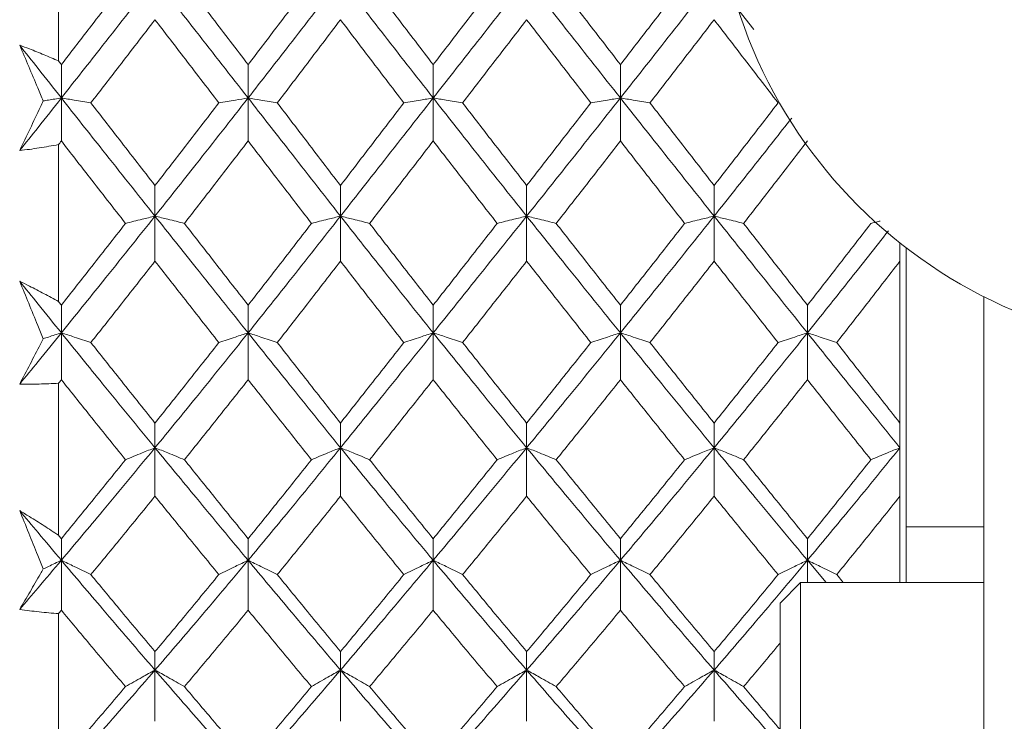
# Model space of a CAD drawing. Header units: inches. Extents: x 1.4 to 30, y 0.7 to 21.5.
# Tile 11 of 93: x 5.294 to 5.675, y 10.779 to 11.05. Entities that reach past the tile are written whole.
import ezdxf

# ---------------------------------------------------------------- set-up
doc = ezdxf.new("R2010")
doc.units = ezdxf.units.IN
doc.header["$MEASUREMENT"] = 0

msp = doc.modelspace()

# ---------------------------------------------------------------- linework, layer by layer
at = {"color": 7, "linetype": 'Continuous', "lineweight": 15}
for p, q in [((5.30934, 11.03436), (5.30934, 11.09593)), ((5.57784, 11.04657), (5.56257, 11.06605)), ((5.31043, 11.02008), (5.31043, 11.03295)), ((5.38257, 11.02008), (5.38257, 11.03295)), ((5.45406, 11.02008), (5.45406, 11.03295)), ((5.52637, 11.02008), (5.52637, 11.03295)), ((5.31043, 11.02008), (5.31043, 11.00348)), ((5.38257, 11.02008), (5.38257, 11.00348)), ((5.45406, 11.02008), (5.45406, 11.00348)), ((5.52637, 11.02008), (5.52637, 11.00348)), ((5.30934, 10.94148), (5.30934, 11.00209)), ((5.3466, 10.97447), (5.3466, 10.98628)), ((5.41824, 10.97447), (5.41824, 10.98628)), ((5.49015, 10.97447), (5.49015, 10.98628)), ((5.56257, 10.97447), (5.56257, 10.98628)), ((5.3466, 10.97447), (5.3466, 10.9571)), ((5.41824, 10.97447), (5.41824, 10.9571)), ((5.49015, 10.97447), (5.49015, 10.9571)), ((5.56257, 10.97447), (5.56257, 10.9571)), ((5.63434, 10.9571), (5.63434, 10.96412)), ((5.63675, 10.833), (5.63675, 10.96224)), ((5.63434, 10.89461), (5.63434, 10.9571)), ((5.66675, 10.73478), (5.66675, 10.94342)), ((5.31043, 10.92941), (5.31043, 10.94011)), ((5.38257, 10.92941), (5.38257, 10.94011)), ((5.45406, 10.92941), (5.45406, 10.94011)), ((5.52637, 10.92941), (5.52637, 10.94011)), ((5.59861, 10.92941), (5.59861, 10.94011)), ((5.31043, 10.92941), (5.31043, 10.91133)), ((5.38257, 10.92941), (5.38257, 10.91133)), ((5.45406, 10.92941), (5.45406, 10.91133)), ((5.52637, 10.92941), (5.52637, 10.91133)), ((5.59861, 10.92941), (5.59861, 10.91133)), ((5.30934, 10.85129), (5.30934, 10.90997)), ((5.3466, 10.88507), (5.3466, 10.89461)), ((5.41824, 10.88507), (5.41824, 10.89461)), ((5.49015, 10.88507), (5.49015, 10.89461)), ((5.56257, 10.88507), (5.56257, 10.89461)), ((5.63434, 10.88507), (5.63434, 10.89461)), ((5.3466, 10.88507), (5.3466, 10.86636)), ((5.41824, 10.88507), (5.41824, 10.86636)), ((5.49015, 10.88507), (5.49015, 10.86636)), ((5.56257, 10.88507), (5.56257, 10.86636)), ((5.63434, 10.86636), (5.63434, 10.88507)), ((5.63434, 10.833), (5.63434, 10.86636)), ((5.63675, 10.85451), (5.66675, 10.85451)), ((5.31043, 10.84163), (5.31043, 10.84997)), ((5.38257, 10.84163), (5.38257, 10.84997)), ((5.45406, 10.84163), (5.45406, 10.84997)), ((5.52637, 10.84163), (5.52637, 10.84997)), ((5.59861, 10.84163), (5.59861, 10.84997)), ((5.31043, 10.84163), (5.31043, 10.82235)), ((5.38257, 10.84163), (5.38257, 10.82235)), ((5.45406, 10.84163), (5.45406, 10.82235)), ((5.52637, 10.84163), (5.52637, 10.82235)), ((5.60584, 10.833), (5.59861, 10.84163)), ((5.59861, 10.84163), (5.59861, 10.833)), ((5.61245, 10.833), (5.60991, 10.83611)), ((5.59588, 10.833), (5.58801, 10.82513)), ((5.66675, 10.833), (5.59588, 10.833)), ((5.59588, 10.6834), (5.59588, 10.833)), ((5.58801, 10.69127), (5.58801, 10.82513)), ((5.30934, 10.76522), (5.30934, 10.82105)), ((5.3466, 10.79925), (5.3466, 10.80637)), ((5.41824, 10.79925), (5.41824, 10.80637)), ((5.49015, 10.79925), (5.49015, 10.80637)), ((5.56257, 10.79925), (5.56257, 10.80637)), ((5.3466, 10.79925), (5.3466, 10.77949)), ((5.41824, 10.79925), (5.41824, 10.77949)), ((5.49015, 10.79925), (5.49015, 10.77949)), ((5.56257, 10.79925), (5.56257, 10.77949))]:
    msp.add_line(p, q, dxfattribs=at)
msp.add_circle((5.75175, 11.1122), 0.18898, dxfattribs=at)
for points, knots in [([(5.3466, 11.06605), (5.33985, 11.05745), (5.32781, 11.04209), (5.31574, 11.02681), (5.31043, 11.02008)], [0, 0, 0, 0, 0.5596306, 1, 1, 1, 1]), ([(5.33521, 11.06511), (5.33059, 11.0591), (5.32233, 11.04836), (5.31406, 11.03766), (5.31043, 11.03295)], [0, 0, 0, 0, 0.559794, 1, 1, 1, 1]), ([(5.38257, 11.02008), (5.37588, 11.02864), (5.36391, 11.04395), (5.35189, 11.05929), (5.3466, 11.06605)], [0, 0, 0, 0, 0.559203, 1, 1, 1, 1]), ([(5.38257, 11.03295), (5.37799, 11.03895), (5.3698, 11.04966), (5.36158, 11.06038), (5.35797, 11.06511)], [0, 0, 0, 0, 0.559413, 1, 1, 1, 1]), ([(5.41824, 11.06605), (5.4116, 11.05745), (5.39974, 11.04208), (5.38783, 11.02681), (5.38257, 11.02008)], [0, 0, 0, 0, 0.5590747, 1, 1, 1, 1]), ([(5.40702, 11.06511), (5.40247, 11.0591), (5.39434, 11.04836), (5.38617, 11.03767), (5.38257, 11.03295)], [0, 0, 0, 0, 0.559215, 1, 1, 1, 1]), ([(5.45406, 11.02008), (5.44735, 11.02865), (5.43538, 11.04392), (5.42347, 11.0593), (5.41824, 11.06605)], [0, 0, 0, 0, 0.561021, 1, 1, 1, 1]), ([(5.45406, 11.03295), (5.44946, 11.03895), (5.44126, 11.04965), (5.43308, 11.06039), (5.42949, 11.06511)], [0, 0, 0, 0, 0.560645, 1, 1, 1, 1]), ([(5.49015, 11.06605), (5.4834, 11.05745), (5.47135, 11.0421), (5.45934, 11.0268), (5.45406, 11.02008)], [0, 0, 0, 0, 0.560594, 1, 1, 1, 1]), ([(5.47876, 11.06511), (5.47414, 11.0591), (5.4659, 11.04837), (5.45768, 11.03766), (5.45406, 11.03295)], [0, 0, 0, 0, 0.560447, 1, 1, 1, 1]), ([(5.52637, 11.02008), (5.5196, 11.02864), (5.50753, 11.04393), (5.49546, 11.05929), (5.49015, 11.06605)], [0, 0, 0, 0, 0.5601662, 1, 1, 1, 1]), ([(5.52637, 11.03295), (5.52174, 11.03895), (5.51347, 11.04965), (5.5052, 11.06039), (5.50156, 11.06511)], [0, 0, 0, 0, 0.560066, 1, 1, 1, 1]), ([(5.56257, 11.06605), (5.55582, 11.05745), (5.54376, 11.04209), (5.53168, 11.02681), (5.52637, 11.02008)], [0, 0, 0, 0, 0.5597377, 1, 1, 1, 1]), ([(5.55117, 11.06511), (5.54654, 11.0591), (5.53828, 11.04836), (5.53001, 11.03766), (5.52637, 11.03295)], [0, 0, 0, 0, 0.559867, 1, 1, 1, 1]), ([(5.3466, 11.05029), (5.34198, 11.04429), (5.33373, 11.03357), (5.32548, 11.0229), (5.32184, 11.0182)], [0, 0, 0, 0, 0.559703, 1, 1, 1, 1]), ([(5.37126, 11.0182), (5.36667, 11.02418), (5.35845, 11.03487), (5.35022, 11.04558), (5.3466, 11.05029)], [0, 0, 0, 0, 0.559504, 1, 1, 1, 1]), ([(5.41824, 11.05029), (5.41369, 11.04429), (5.40557, 11.03357), (5.39743, 11.0229), (5.39385, 11.0182)], [0, 0, 0, 0, 0.559555, 1, 1, 1, 1]), ([(5.44273, 11.0182), (5.43815, 11.02418), (5.42997, 11.03485), (5.42182, 11.04558), (5.41824, 11.05029)], [0, 0, 0, 0, 0.560736, 1, 1, 1, 1]), ([(5.49015, 11.05029), (5.48553, 11.04429), (5.47728, 11.03358), (5.46904, 11.0229), (5.46542, 11.0182)], [0, 0, 0, 0, 0.560356, 1, 1, 1, 1]), ([(5.51495, 11.0182), (5.51032, 11.02418), (5.50205, 11.03486), (5.49379, 11.04558), (5.49015, 11.05029)], [0, 0, 0, 0, 0.560157, 1, 1, 1, 1]), ([(5.56257, 11.05029), (5.55795, 11.04429), (5.54969, 11.03358), (5.54143, 11.0229), (5.53779, 11.0182)], [0, 0, 0, 0, 0.559775, 1, 1, 1, 1]), ([(5.58727, 11.0182), (5.58267, 11.02418), (5.57444, 11.03487), (5.5662, 11.04558), (5.56257, 11.05029)], [0, 0, 0, 0, 0.559577, 1, 1, 1, 1]), ([(5.29434, 11.04046), (5.29559, 11.03998), (5.29873, 11.0388), (5.30374, 11.03679), (5.30747, 11.03517), (5.30934, 11.03436)], [0, 0, 0, 0, 0.249909, 0.624893, 1, 1, 1, 1]), ([(5.30343, 11.01894), (5.30272, 11.02061), (5.29969, 11.02781), (5.29667, 11.03496), (5.29434, 11.04046)], [0, 0, 0, 0, 0.231715, 1, 1, 1, 1]), ([(5.31043, 11.02008), (5.30742, 11.02388), (5.30206, 11.03066), (5.2967, 11.03746), (5.29434, 11.04046)], [0, 0, 0, 0, 0.559972, 1, 1, 1, 1]), ([(5.31043, 11.03295), (5.31022, 11.03322), (5.30986, 11.03368), (5.3095, 11.03415), (5.30934, 11.03436)], [0, 0, 0, 0, 0.559995, 1, 1, 1, 1]), ([(5.31043, 11.02008), (5.30742, 11.01628), (5.30206, 11.00951), (5.2967, 11.00275), (5.29434, 10.99978)], [0, 0, 0, 0, 0.559972, 1, 1, 1, 1]), ([(5.29434, 10.99978), (5.29567, 11.00257), (5.29834, 11.00817), (5.30137, 11.01458), (5.30307, 11.01818), (5.30343, 11.01894)], [0, 0, 0, 0, 0.440572, 0.881144, 1, 1, 1, 1]), ([(5.30343, 11.01894), (5.3041, 11.01905), (5.30641, 11.01943), (5.30876, 11.01981), (5.31043, 11.02008)], [0, 0, 0, 0, 0.289943, 1, 1, 1, 1]), ([(5.32184, 11.0182), (5.32078, 11.01838), (5.31865, 11.01874), (5.31486, 11.01937), (5.31209, 11.01981), (5.31043, 11.02008)], [0, 0, 0, 0, 0.28405, 0.568101, 1, 1, 1, 1]), ([(5.3466, 10.97447), (5.33985, 10.98296), (5.32781, 10.99811), (5.31574, 11.01336), (5.31043, 11.02008)], [0, 0, 0, 0, 0.559631, 1, 1, 1, 1]), ([(5.3466, 10.98628), (5.34198, 10.99223), (5.33373, 11.00284), (5.32548, 11.01351), (5.32184, 11.0182)], [0, 0, 0, 0, 0.559703, 1, 1, 1, 1]), ([(5.38257, 11.02008), (5.37588, 11.01154), (5.36391, 10.99627), (5.35189, 10.98114), (5.3466, 10.97447)], [0, 0, 0, 0, 0.559203, 1, 1, 1, 1]), ([(5.37126, 11.0182), (5.36667, 11.01223), (5.35845, 11.00156), (5.35022, 10.99095), (5.3466, 10.98628)], [0, 0, 0, 0, 0.559504, 1, 1, 1, 1]), ([(5.37126, 11.0182), (5.37232, 11.01838), (5.37444, 11.01874), (5.3782, 11.01937), (5.38093, 11.01981), (5.38257, 11.02008)], [0, 0, 0, 0, 0.285003, 0.570006, 1, 1, 1, 1]), ([(5.39385, 11.0182), (5.39279, 11.01838), (5.39069, 11.01874), (5.38694, 11.01937), (5.38421, 11.01981), (5.38257, 11.02008)], [0, 0, 0, 0, 0.285309, 0.570618, 1, 1, 1, 1]), ([(5.41824, 10.97447), (5.4116, 10.98295), (5.39974, 10.99812), (5.38783, 11.01336), (5.38257, 11.02008)], [0, 0, 0, 0, 0.559075, 1, 1, 1, 1]), ([(5.41824, 10.98628), (5.41369, 10.99222), (5.40557, 11.00285), (5.39743, 11.01351), (5.39385, 11.0182)], [0, 0, 0, 0, 0.559555, 1, 1, 1, 1]), ([(5.45406, 11.02008), (5.44735, 11.01153), (5.43538, 10.99629), (5.42347, 10.98113), (5.41824, 10.97447)], [0, 0, 0, 0, 0.561021, 1, 1, 1, 1]), ([(5.44273, 11.0182), (5.43815, 11.01223), (5.42997, 11.00157), (5.42182, 10.99095), (5.41824, 10.98628)], [0, 0, 0, 0, 0.560736, 1, 1, 1, 1]), ([(5.44273, 11.0182), (5.44379, 11.01838), (5.44591, 11.01874), (5.44967, 11.01937), (5.45241, 11.01981), (5.45406, 11.02008)], [0, 0, 0, 0, 0.284841, 0.569681, 1, 1, 1, 1]), ([(5.46542, 11.0182), (5.46435, 11.01838), (5.46223, 11.01874), (5.45846, 11.01937), (5.45571, 11.01981), (5.45406, 11.02008)], [0, 0, 0, 0, 0.284599, 0.569198, 1, 1, 1, 1]), ([(5.49015, 10.97447), (5.4834, 10.98296), (5.47135, 10.9981), (5.45934, 11.01337), (5.45406, 11.02008)], [0, 0, 0, 0, 0.560594, 1, 1, 1, 1]), ([(5.49015, 10.98628), (5.48553, 10.99223), (5.47728, 11.00284), (5.46904, 11.01351), (5.46542, 11.0182)], [0, 0, 0, 0, 0.560356, 1, 1, 1, 1]), ([(5.52637, 11.02008), (5.5196, 11.01154), (5.50753, 10.99628), (5.49546, 10.98114), (5.49015, 10.97447)], [0, 0, 0, 0, 0.560166, 1, 1, 1, 1]), ([(5.51495, 11.0182), (5.51032, 11.01223), (5.50205, 11.00157), (5.49379, 10.99095), (5.49015, 10.98628)], [0, 0, 0, 0, 0.560157, 1, 1, 1, 1]), ([(5.51495, 11.0182), (5.51601, 11.01838), (5.51814, 11.01874), (5.52194, 11.01937), (5.5247, 11.01981), (5.52637, 11.02008)], [0, 0, 0, 0, 0.283992, 0.567985, 1, 1, 1, 1]), ([(5.53779, 11.0182), (5.53672, 11.01838), (5.5346, 11.01874), (5.5308, 11.01937), (5.52804, 11.01981), (5.52637, 11.02008)], [0, 0, 0, 0, 0.284008, 0.568017, 1, 1, 1, 1]), ([(5.56257, 10.97447), (5.55582, 10.98296), (5.54376, 10.99811), (5.53168, 11.01336), (5.52637, 11.02008)], [0, 0, 0, 0, 0.559738, 1, 1, 1, 1]), ([(5.56257, 10.98628), (5.55795, 10.99223), (5.54969, 11.00284), (5.54143, 11.01351), (5.53779, 11.0182)], [0, 0, 0, 0, 0.559775, 1, 1, 1, 1]), ([(5.58727, 11.0182), (5.58267, 11.01223), (5.57444, 11.00156), (5.5662, 10.99095), (5.56257, 10.98628)], [0, 0, 0, 0, 0.559577, 1, 1, 1, 1]), ([(5.59252, 11.01235), (5.58784, 11.00639), (5.57787, 10.99371), (5.56787, 10.98114), (5.56257, 10.97447)], [0, 0, 0, 0, 0.469622, 1, 1, 1, 1]), ([(5.31043, 11.00348), (5.31022, 11.00322), (5.30986, 11.00276), (5.3095, 11.00229), (5.30934, 11.00209)], [0, 0, 0, 0, 0.559995, 1, 1, 1, 1]), ([(5.33521, 10.97166), (5.33059, 10.97759), (5.32233, 10.98817), (5.31406, 10.9988), (5.31043, 11.00348)], [0, 0, 0, 0, 0.559794, 1, 1, 1, 1]), ([(5.38257, 11.00348), (5.37799, 10.99753), (5.3698, 10.98689), (5.36158, 10.97632), (5.35797, 10.97166)], [0, 0, 0, 0, 0.559413, 1, 1, 1, 1]), ([(5.40702, 10.97166), (5.40247, 10.97759), (5.39434, 10.98817), (5.38617, 10.9988), (5.38257, 11.00348)], [0, 0, 0, 0, 0.559215, 1, 1, 1, 1]), ([(5.45406, 11.00348), (5.44946, 10.99753), (5.44126, 10.9869), (5.43308, 10.97631), (5.42949, 10.97166)], [0, 0, 0, 0, 0.560645, 1, 1, 1, 1]), ([(5.47876, 10.97166), (5.47414, 10.97759), (5.4659, 10.98816), (5.45768, 10.9988), (5.45406, 11.00348)], [0, 0, 0, 0, 0.560447, 1, 1, 1, 1]), ([(5.52637, 11.00348), (5.52174, 10.99753), (5.51347, 10.98689), (5.5052, 10.97632), (5.50156, 10.97166)], [0, 0, 0, 0, 0.560066, 1, 1, 1, 1]), ([(5.55117, 10.97166), (5.54654, 10.97759), (5.53828, 10.98817), (5.53001, 10.9988), (5.52637, 11.00348)], [0, 0, 0, 0, 0.559867, 1, 1, 1, 1]), ([(5.59861, 11.00348), (5.59401, 10.99753), (5.5858, 10.98689), (5.57758, 10.97632), (5.57395, 10.97166)], [0, 0, 0, 0, 0.559485, 1, 1, 1, 1]), ([(5.30934, 11.00209), (5.30685, 11.00164), (5.30311, 11.00097), (5.29811, 11.00024), (5.2956, 10.99993), (5.29434, 10.99978)], [0, 0, 0, 0, 0.49985, 0.749906, 1, 1, 1, 1]), ([(5.3466, 10.97447), (5.33985, 10.96602), (5.32781, 10.95092), (5.31574, 10.93599), (5.31043, 10.92941)], [0, 0, 0, 0, 0.559631, 1, 1, 1, 1]), ([(5.33521, 10.97166), (5.33627, 10.97193), (5.3384, 10.97247), (5.34218, 10.97341), (5.34494, 10.97407), (5.3466, 10.97447)], [0, 0, 0, 0, 0.284297, 0.568594, 1, 1, 1, 1]), ([(5.35797, 10.97166), (5.3569, 10.97193), (5.35478, 10.97247), (5.35101, 10.97341), (5.34825, 10.97407), (5.3466, 10.97447)], [0, 0, 0, 0, 0.284475, 0.568949, 1, 1, 1, 1]), ([(5.38257, 10.92941), (5.37588, 10.93778), (5.36391, 10.95274), (5.35189, 10.96782), (5.3466, 10.97447)], [0, 0, 0, 0, 0.559203, 1, 1, 1, 1]), ([(5.41824, 10.97447), (5.4116, 10.96602), (5.39974, 10.95091), (5.38783, 10.93599), (5.38257, 10.92941)], [0, 0, 0, 0, 0.559075, 1, 1, 1, 1]), ([(5.40702, 10.97166), (5.40807, 10.97193), (5.41017, 10.97247), (5.4139, 10.97341), (5.41661, 10.97408), (5.41824, 10.97447)], [0, 0, 0, 0, 0.285861, 0.571724, 1, 1, 1, 1]), ([(5.42949, 10.97166), (5.42844, 10.97193), (5.42633, 10.97247), (5.42259, 10.97341), (5.41987, 10.97408), (5.41824, 10.97447)], [0, 0, 0, 0, 0.285509, 0.571018, 1, 1, 1, 1]), ([(5.45406, 10.92941), (5.44735, 10.93779), (5.43538, 10.95271), (5.42347, 10.96784), (5.41824, 10.97447)], [0, 0, 0, 0, 0.5610212, 1, 1, 1, 1]), ([(5.49015, 10.97447), (5.4834, 10.96602), (5.47135, 10.95093), (5.45934, 10.93598), (5.45406, 10.92941)], [0, 0, 0, 0, 0.560594, 1, 1, 1, 1]), ([(5.47876, 10.97166), (5.47982, 10.97193), (5.48194, 10.97247), (5.48573, 10.97341), (5.48849, 10.97407), (5.49015, 10.97447)], [0, 0, 0, 0, 0.284211, 0.568422, 1, 1, 1, 1]), ([(5.50156, 10.97166), (5.5005, 10.97193), (5.49837, 10.97247), (5.49458, 10.97341), (5.49182, 10.97407), (5.49015, 10.97447)], [0, 0, 0, 0, 0.284098, 0.568196, 1, 1, 1, 1]), ([(5.52637, 10.92941), (5.5196, 10.93778), (5.50753, 10.95272), (5.49546, 10.96783), (5.49015, 10.97447)], [0, 0, 0, 0, 0.560166, 1, 1, 1, 1]), ([(5.56257, 10.97447), (5.55582, 10.96602), (5.54376, 10.95092), (5.53168, 10.93599), (5.52637, 10.92941)], [0, 0, 0, 0, 0.559738, 1, 1, 1, 1]), ([(5.55117, 10.97166), (5.55223, 10.97193), (5.55436, 10.97247), (5.55815, 10.97341), (5.5609, 10.97407), (5.56257, 10.97447)], [0, 0, 0, 0, 0.2841848, 0.5683696, 1, 1, 1, 1]), ([(5.57395, 10.97166), (5.57289, 10.97193), (5.57077, 10.97247), (5.56698, 10.97341), (5.56423, 10.97407), (5.56257, 10.97447)], [0, 0, 0, 0, 0.28433, 0.5686601, 1, 1, 1, 1]), ([(5.59861, 10.92941), (5.5919, 10.93778), (5.5799, 10.95274), (5.56787, 10.96783), (5.56257, 10.97447)], [0, 0, 0, 0, 0.5593096, 1, 1, 1, 1]), ([(5.62312, 10.97166), (5.62417, 10.97193), (5.62534, 10.97224), (5.62654, 10.97254), (5.62667, 10.97257)], [0, 0, 0, 0, 0.8929344, 1, 1, 1, 1]), ([(5.33521, 10.97166), (5.33059, 10.96575), (5.32233, 10.9552), (5.31406, 10.94472), (5.31043, 10.94011)], [0, 0, 0, 0, 0.559794, 1, 1, 1, 1]), ([(5.38257, 10.94011), (5.37799, 10.94598), (5.3698, 10.95647), (5.36158, 10.96702), (5.35797, 10.97166)], [0, 0, 0, 0, 0.559413, 1, 1, 1, 1]), ([(5.40702, 10.97166), (5.40247, 10.96576), (5.39434, 10.95519), (5.38617, 10.94472), (5.38257, 10.94011)], [0, 0, 0, 0, 0.559215, 1, 1, 1, 1]), ([(5.45406, 10.94011), (5.44946, 10.94598), (5.44126, 10.95646), (5.43308, 10.96702), (5.42949, 10.97166)], [0, 0, 0, 0, 0.560645, 1, 1, 1, 1]), ([(5.47876, 10.97166), (5.47414, 10.96575), (5.4659, 10.9552), (5.45768, 10.94472), (5.45406, 10.94011)], [0, 0, 0, 0, 0.560447, 1, 1, 1, 1]), ([(5.52637, 10.94011), (5.52174, 10.94598), (5.51347, 10.95646), (5.5052, 10.96702), (5.50156, 10.97166)], [0, 0, 0, 0, 0.560066, 1, 1, 1, 1]), ([(5.55117, 10.97166), (5.54654, 10.96575), (5.53828, 10.9552), (5.53001, 10.94472), (5.52637, 10.94011)], [0, 0, 0, 0, 0.559867, 1, 1, 1, 1]), ([(5.59861, 10.94011), (5.59401, 10.94598), (5.5858, 10.95647), (5.57758, 10.96702), (5.57395, 10.97166)], [0, 0, 0, 0, 0.5594855, 1, 1, 1, 1]), ([(5.62312, 10.97166), (5.61855, 10.96576), (5.6104, 10.95519), (5.60221, 10.94472), (5.59861, 10.94011)], [0, 0, 0, 0, 0.559287, 1, 1, 1, 1]), ([(5.62988, 10.96882), (5.62472, 10.96226), (5.61432, 10.94904), (5.60387, 10.93599), (5.59861, 10.92941)], [0, 0, 0, 0, 0.495921, 1, 1, 1, 1]), ([(5.3466, 10.9571), (5.34198, 10.95122), (5.33373, 10.9407), (5.32548, 10.93027), (5.32184, 10.92568)], [0, 0, 0, 0, 0.559703, 1, 1, 1, 1]), ([(5.37126, 10.92568), (5.36667, 10.93152), (5.35845, 10.94197), (5.35022, 10.95247), (5.3466, 10.9571)], [0, 0, 0, 0, 0.559504, 1, 1, 1, 1]), ([(5.41824, 10.9571), (5.41369, 10.95122), (5.40557, 10.9407), (5.39743, 10.93027), (5.39385, 10.92568)], [0, 0, 0, 0, 0.559555, 1, 1, 1, 1]), ([(5.44273, 10.92568), (5.43815, 10.93153), (5.42997, 10.94195), (5.42182, 10.95248), (5.41824, 10.9571)], [0, 0, 0, 0, 0.560736, 1, 1, 1, 1]), ([(5.49015, 10.9571), (5.48553, 10.95121), (5.47728, 10.94071), (5.46904, 10.93027), (5.46542, 10.92568)], [0, 0, 0, 0, 0.560356, 1, 1, 1, 1]), ([(5.51495, 10.92568), (5.51032, 10.93153), (5.50205, 10.94196), (5.49379, 10.95248), (5.49015, 10.9571)], [0, 0, 0, 0, 0.560157, 1, 1, 1, 1]), ([(5.56257, 10.9571), (5.55795, 10.95122), (5.54969, 10.9407), (5.54143, 10.93027), (5.53779, 10.92568)], [0, 0, 0, 0, 0.559775, 1, 1, 1, 1]), ([(5.58727, 10.92568), (5.58267, 10.93152), (5.57444, 10.94197), (5.5662, 10.95247), (5.56257, 10.9571)], [0, 0, 0, 0, 0.559577, 1, 1, 1, 1]), ([(5.63434, 10.9571), (5.62979, 10.95122), (5.62166, 10.9407), (5.6135, 10.93028), (5.60991, 10.92568)], [0, 0, 0, 0, 0.559197, 1, 1, 1, 1]), ([(5.29434, 10.94934), (5.29559, 10.94872), (5.29873, 10.94717), (5.30374, 10.94457), (5.30747, 10.94251), (5.30934, 10.94148)], [0, 0, 0, 0, 0.249909, 0.624893, 1, 1, 1, 1]), ([(5.30343, 10.92715), (5.30272, 10.92887), (5.29969, 10.93628), (5.29667, 10.94367), (5.29434, 10.94934)], [0, 0, 0, 0, 0.231715, 1, 1, 1, 1]), ([(5.31043, 10.92941), (5.30742, 10.93312), (5.30206, 10.93975), (5.2967, 10.94641), (5.29434, 10.94934)], [0, 0, 0, 0, 0.559972, 1, 1, 1, 1]), ([(5.31043, 10.94011), (5.31022, 10.94036), (5.30986, 10.94082), (5.3095, 10.94128), (5.30934, 10.94148)], [0, 0, 0, 0, 0.559995, 1, 1, 1, 1]), ([(5.31043, 10.92941), (5.30742, 10.92571), (5.30206, 10.9191), (5.2967, 10.91252), (5.29434, 10.90963)], [0, 0, 0, 0, 0.559972, 1, 1, 1, 1]), ([(5.29434, 10.90963), (5.29567, 10.91218), (5.29834, 10.91729), (5.30137, 10.92315), (5.30307, 10.92645), (5.30343, 10.92715)], [0, 0, 0, 0, 0.440572, 0.881144, 1, 1, 1, 1]), ([(5.30343, 10.92715), (5.3041, 10.92737), (5.30641, 10.92813), (5.30876, 10.92888), (5.31043, 10.92941)], [0, 0, 0, 0, 0.289943, 1, 1, 1, 1]), ([(5.32184, 10.92568), (5.32078, 10.92604), (5.31865, 10.92675), (5.31486, 10.928), (5.31209, 10.92888), (5.31043, 10.92941)], [0, 0, 0, 0, 0.28405, 0.568101, 1, 1, 1, 1]), ([(5.3466, 10.88507), (5.33985, 10.89329), (5.32781, 10.90798), (5.31574, 10.92286), (5.31043, 10.92941)], [0, 0, 0, 0, 0.559631, 1, 1, 1, 1]), ([(5.38257, 10.92941), (5.37588, 10.92108), (5.36391, 10.90619), (5.35189, 10.89153), (5.3466, 10.88507)], [0, 0, 0, 0, 0.559203, 1, 1, 1, 1]), ([(5.37126, 10.92568), (5.37232, 10.92604), (5.37444, 10.92675), (5.3782, 10.928), (5.38093, 10.92888), (5.38257, 10.92941)], [0, 0, 0, 0, 0.285003, 0.570006, 1, 1, 1, 1]), ([(5.39385, 10.92568), (5.39279, 10.92604), (5.39069, 10.92676), (5.38694, 10.928), (5.38421, 10.92888), (5.38257, 10.92941)], [0, 0, 0, 0, 0.285309, 0.570618, 1, 1, 1, 1]), ([(5.41824, 10.88507), (5.4116, 10.89329), (5.39974, 10.90799), (5.38783, 10.92286), (5.38257, 10.92941)], [0, 0, 0, 0, 0.559075, 1, 1, 1, 1]), ([(5.45406, 10.92941), (5.44735, 10.92108), (5.43538, 10.90622), (5.42347, 10.89152), (5.41824, 10.88507)], [0, 0, 0, 0, 0.5610212, 1, 1, 1, 1]), ([(5.44273, 10.92568), (5.44379, 10.92604), (5.44591, 10.92676), (5.44967, 10.928), (5.45241, 10.92888), (5.45406, 10.92941)], [0, 0, 0, 0, 0.284841, 0.569681, 1, 1, 1, 1]), ([(5.46542, 10.92568), (5.46435, 10.92604), (5.46223, 10.92675), (5.45846, 10.928), (5.45571, 10.92888), (5.45406, 10.92941)], [0, 0, 0, 0, 0.2845988, 0.5691977, 1, 1, 1, 1]), ([(5.49015, 10.88507), (5.4834, 10.8933), (5.47135, 10.90797), (5.45934, 10.92287), (5.45406, 10.92941)], [0, 0, 0, 0, 0.560594, 1, 1, 1, 1]), ([(5.52637, 10.92941), (5.5196, 10.92108), (5.50753, 10.90621), (5.49546, 10.89153), (5.49015, 10.88507)], [0, 0, 0, 0, 0.560166, 1, 1, 1, 1]), ([(5.51495, 10.92568), (5.51601, 10.92604), (5.51814, 10.92675), (5.52194, 10.928), (5.5247, 10.92888), (5.52637, 10.92941)], [0, 0, 0, 0, 0.283992, 0.567985, 1, 1, 1, 1]), ([(5.53779, 10.92568), (5.53672, 10.92604), (5.5346, 10.92675), (5.5308, 10.928), (5.52804, 10.92888), (5.52637, 10.92941)], [0, 0, 0, 0, 0.284008, 0.568017, 1, 1, 1, 1]), ([(5.56257, 10.88507), (5.55582, 10.89329), (5.54376, 10.90798), (5.53168, 10.92286), (5.52637, 10.92941)], [0, 0, 0, 0, 0.559738, 1, 1, 1, 1]), ([(5.59861, 10.92941), (5.5919, 10.92108), (5.5799, 10.90619), (5.56787, 10.89153), (5.56257, 10.88507)], [0, 0, 0, 0, 0.55931, 1, 1, 1, 1]), ([(5.58727, 10.92568), (5.58833, 10.92604), (5.59045, 10.92675), (5.59422, 10.928), (5.59696, 10.92888), (5.59861, 10.92941)], [0, 0, 0, 0, 0.284788, 0.569576, 1, 1, 1, 1]), ([(5.60991, 10.92568), (5.60885, 10.92604), (5.60674, 10.92676), (5.60298, 10.928), (5.60025, 10.92888), (5.59861, 10.92941)], [0, 0, 0, 0, 0.285062, 0.570124, 1, 1, 1, 1]), ([(5.63434, 10.88507), (5.6277, 10.89329), (5.61581, 10.90799), (5.60387, 10.92286), (5.59861, 10.92941)], [0, 0, 0, 0, 0.558883, 1, 1, 1, 1]), ([(5.3466, 10.89461), (5.34198, 10.90038), (5.33373, 10.9107), (5.32548, 10.9211), (5.32184, 10.92568)], [0, 0, 0, 0, 0.559703, 1, 1, 1, 1]), ([(5.37126, 10.92568), (5.36667, 10.91986), (5.35845, 10.90945), (5.35022, 10.89915), (5.3466, 10.89461)], [0, 0, 0, 0, 0.559504, 1, 1, 1, 1]), ([(5.41824, 10.89461), (5.41369, 10.90038), (5.40557, 10.9107), (5.39743, 10.9211), (5.39385, 10.92568)], [0, 0, 0, 0, 0.559555, 1, 1, 1, 1]), ([(5.44273, 10.92568), (5.43815, 10.91985), (5.42997, 10.90946), (5.42182, 10.89914), (5.41824, 10.89461)], [0, 0, 0, 0, 0.560736, 1, 1, 1, 1]), ([(5.49015, 10.89461), (5.48553, 10.90039), (5.47728, 10.91069), (5.46904, 10.92111), (5.46542, 10.92568)], [0, 0, 0, 0, 0.560356, 1, 1, 1, 1]), ([(5.51495, 10.92568), (5.51032, 10.91986), (5.50205, 10.90946), (5.49379, 10.89914), (5.49015, 10.89461)], [0, 0, 0, 0, 0.560157, 1, 1, 1, 1]), ([(5.56257, 10.89461), (5.55795, 10.90038), (5.54969, 10.9107), (5.54143, 10.9211), (5.53779, 10.92568)], [0, 0, 0, 0, 0.559775, 1, 1, 1, 1]), ([(5.58727, 10.92568), (5.58267, 10.91986), (5.57444, 10.90945), (5.5662, 10.89915), (5.56257, 10.89461)], [0, 0, 0, 0, 0.559577, 1, 1, 1, 1]), ([(5.63434, 10.89461), (5.62979, 10.90038), (5.62166, 10.91071), (5.6135, 10.9211), (5.60991, 10.92568)], [0, 0, 0, 0, 0.559197, 1, 1, 1, 1]), ([(5.31043, 10.91133), (5.31022, 10.91108), (5.30986, 10.91063), (5.3095, 10.91017), (5.30934, 10.90997)], [0, 0, 0, 0, 0.559995, 1, 1, 1, 1]), ([(5.33521, 10.88044), (5.33059, 10.88618), (5.32233, 10.89643), (5.31406, 10.90678), (5.31043, 10.91133)], [0, 0, 0, 0, 0.559794, 1, 1, 1, 1]), ([(5.38257, 10.91133), (5.37799, 10.90554), (5.3698, 10.89519), (5.36158, 10.88495), (5.35797, 10.88044)], [0, 0, 0, 0, 0.559413, 1, 1, 1, 1]), ([(5.40702, 10.88044), (5.40247, 10.88618), (5.39434, 10.89644), (5.38617, 10.90678), (5.38257, 10.91133)], [0, 0, 0, 0, 0.559215, 1, 1, 1, 1]), ([(5.45406, 10.91133), (5.44946, 10.90554), (5.44126, 10.8952), (5.43308, 10.88494), (5.42949, 10.88044)], [0, 0, 0, 0, 0.560645, 1, 1, 1, 1]), ([(5.47876, 10.88044), (5.47414, 10.88618), (5.4659, 10.89642), (5.45768, 10.90678), (5.45406, 10.91133)], [0, 0, 0, 0, 0.560447, 1, 1, 1, 1]), ([(5.52637, 10.91133), (5.52174, 10.90554), (5.51347, 10.89519), (5.5052, 10.88495), (5.50156, 10.88044)], [0, 0, 0, 0, 0.560066, 1, 1, 1, 1]), ([(5.55117, 10.88044), (5.54654, 10.88618), (5.53828, 10.89643), (5.53001, 10.90678), (5.52637, 10.91133)], [0, 0, 0, 0, 0.559867, 1, 1, 1, 1]), ([(5.59861, 10.91133), (5.59401, 10.90554), (5.5858, 10.89519), (5.57758, 10.88495), (5.57395, 10.88044)], [0, 0, 0, 0, 0.559485, 1, 1, 1, 1]), ([(5.62312, 10.88044), (5.61855, 10.88618), (5.6104, 10.89644), (5.60221, 10.90678), (5.59861, 10.91133)], [0, 0, 0, 0, 0.559287, 1, 1, 1, 1]), ([(5.30934, 10.90997), (5.30685, 10.90985), (5.30311, 10.90967), (5.29811, 10.9096), (5.2956, 10.90962), (5.29434, 10.90963)], [0, 0, 0, 0, 0.4998502, 0.7499064, 1, 1, 1, 1]), ([(5.3466, 10.88507), (5.33985, 10.8769), (5.32781, 10.86229), (5.31574, 10.84795), (5.31043, 10.84163)], [0, 0, 0, 0, 0.559631, 1, 1, 1, 1]), ([(5.33521, 10.88044), (5.33627, 10.88088), (5.3384, 10.88177), (5.34218, 10.88331), (5.34494, 10.88441), (5.3466, 10.88507)], [0, 0, 0, 0, 0.2842971, 0.5685943, 1, 1, 1, 1]), ([(5.35797, 10.88044), (5.3569, 10.88088), (5.35478, 10.88177), (5.35101, 10.88332), (5.34825, 10.88441), (5.3466, 10.88507)], [0, 0, 0, 0, 0.284475, 0.568949, 1, 1, 1, 1]), ([(5.38257, 10.84163), (5.37588, 10.84967), (5.36391, 10.86405), (5.35189, 10.87864), (5.3466, 10.88507)], [0, 0, 0, 0, 0.559203, 1, 1, 1, 1]), ([(5.41824, 10.88507), (5.4116, 10.8769), (5.39974, 10.86228), (5.38783, 10.84795), (5.38257, 10.84163)], [0, 0, 0, 0, 0.559075, 1, 1, 1, 1]), ([(5.40702, 10.88044), (5.40807, 10.88088), (5.41017, 10.88177), (5.4139, 10.88332), (5.41661, 10.88442), (5.41824, 10.88507)], [0, 0, 0, 0, 0.285861, 0.571724, 1, 1, 1, 1]), ([(5.42949, 10.88044), (5.42844, 10.88088), (5.42633, 10.88177), (5.42259, 10.88332), (5.41987, 10.88441), (5.41824, 10.88507)], [0, 0, 0, 0, 0.285509, 0.571018, 1, 1, 1, 1]), ([(5.45406, 10.84163), (5.44735, 10.84968), (5.43538, 10.86402), (5.42347, 10.87865), (5.41824, 10.88507)], [0, 0, 0, 0, 0.561021, 1, 1, 1, 1]), ([(5.49015, 10.88507), (5.4834, 10.87689), (5.47135, 10.86231), (5.45934, 10.84794), (5.45406, 10.84163)], [0, 0, 0, 0, 0.5605943, 1, 1, 1, 1]), ([(5.47876, 10.88044), (5.47982, 10.88088), (5.48194, 10.88177), (5.48573, 10.88331), (5.48849, 10.88441), (5.49015, 10.88507)], [0, 0, 0, 0, 0.2842111, 0.5684222, 1, 1, 1, 1]), ([(5.50156, 10.88044), (5.5005, 10.88088), (5.49837, 10.88177), (5.49458, 10.88331), (5.49182, 10.88441), (5.49015, 10.88507)], [0, 0, 0, 0, 0.284098, 0.568196, 1, 1, 1, 1]), ([(5.52637, 10.84163), (5.5196, 10.84967), (5.50753, 10.86403), (5.49546, 10.87865), (5.49015, 10.88507)], [0, 0, 0, 0, 0.560166, 1, 1, 1, 1]), ([(5.56257, 10.88507), (5.55582, 10.8769), (5.54376, 10.86229), (5.53168, 10.84795), (5.52637, 10.84163)], [0, 0, 0, 0, 0.559738, 1, 1, 1, 1]), ([(5.55117, 10.88044), (5.55223, 10.88088), (5.55436, 10.88177), (5.55815, 10.88331), (5.5609, 10.88441), (5.56257, 10.88507)], [0, 0, 0, 0, 0.284185, 0.56837, 1, 1, 1, 1]), ([(5.57395, 10.88044), (5.57289, 10.88088), (5.57077, 10.88177), (5.56698, 10.88332), (5.56423, 10.88441), (5.56257, 10.88507)], [0, 0, 0, 0, 0.28433, 0.5686601, 1, 1, 1, 1]), ([(5.59861, 10.84163), (5.5919, 10.84967), (5.5799, 10.86405), (5.56787, 10.87864), (5.56257, 10.88507)], [0, 0, 0, 0, 0.55931, 1, 1, 1, 1]), ([(5.63434, 10.88507), (5.6277, 10.8769), (5.61581, 10.86228), (5.60387, 10.84795), (5.59861, 10.84163)], [0, 0, 0, 0, 0.5588826, 1, 1, 1, 1]), ([(5.62312, 10.88044), (5.62417, 10.88088), (5.62628, 10.88177), (5.63001, 10.88332), (5.63272, 10.88442), (5.63434, 10.88507)], [0, 0, 0, 0, 0.2858, 0.571601, 1, 1, 1, 1]), ([(5.33521, 10.88044), (5.33059, 10.87472), (5.32233, 10.86451), (5.31406, 10.85441), (5.31043, 10.84997)], [0, 0, 0, 0, 0.5597943, 1, 1, 1, 1]), ([(5.38257, 10.84997), (5.37799, 10.85563), (5.3698, 10.86573), (5.36158, 10.87594), (5.35797, 10.88044)], [0, 0, 0, 0, 0.559413, 1, 1, 1, 1]), ([(5.40702, 10.88044), (5.40247, 10.87472), (5.39434, 10.8645), (5.38617, 10.85442), (5.38257, 10.84997)], [0, 0, 0, 0, 0.559215, 1, 1, 1, 1]), ([(5.45406, 10.84997), (5.44946, 10.85563), (5.44126, 10.86572), (5.43308, 10.87595), (5.42949, 10.88044)], [0, 0, 0, 0, 0.560645, 1, 1, 1, 1]), ([(5.47876, 10.88044), (5.47414, 10.87472), (5.4659, 10.86451), (5.45768, 10.85441), (5.45406, 10.84997)], [0, 0, 0, 0, 0.560447, 1, 1, 1, 1]), ([(5.52637, 10.84997), (5.52174, 10.85563), (5.51347, 10.86573), (5.5052, 10.87594), (5.50156, 10.88044)], [0, 0, 0, 0, 0.560066, 1, 1, 1, 1]), ([(5.55117, 10.88044), (5.54654, 10.87472), (5.53828, 10.86451), (5.53001, 10.85441), (5.52637, 10.84997)], [0, 0, 0, 0, 0.559867, 1, 1, 1, 1]), ([(5.59861, 10.84997), (5.59401, 10.85563), (5.5858, 10.86573), (5.57758, 10.87594), (5.57395, 10.88044)], [0, 0, 0, 0, 0.559485, 1, 1, 1, 1]), ([(5.62312, 10.88044), (5.61855, 10.87472), (5.6104, 10.8645), (5.60221, 10.85442), (5.59861, 10.84997)], [0, 0, 0, 0, 0.559287, 1, 1, 1, 1]), ([(5.3466, 10.86636), (5.34198, 10.86068), (5.33373, 10.85053), (5.32548, 10.84052), (5.32184, 10.83611)], [0, 0, 0, 0, 0.559703, 1, 1, 1, 1]), ([(5.37126, 10.83611), (5.36667, 10.84172), (5.35845, 10.85175), (5.35022, 10.86189), (5.3466, 10.86636)], [0, 0, 0, 0, 0.559504, 1, 1, 1, 1]), ([(5.41824, 10.86636), (5.41369, 10.86068), (5.40557, 10.85053), (5.39743, 10.84052), (5.39385, 10.83611)], [0, 0, 0, 0, 0.559555, 1, 1, 1, 1]), ([(5.44273, 10.83611), (5.43815, 10.84172), (5.42997, 10.85174), (5.42182, 10.8619), (5.41824, 10.86636)], [0, 0, 0, 0, 0.560736, 1, 1, 1, 1]), ([(5.49015, 10.86636), (5.48553, 10.86068), (5.47728, 10.85054), (5.46904, 10.84051), (5.46542, 10.83611)], [0, 0, 0, 0, 0.560356, 1, 1, 1, 1]), ([(5.51495, 10.83611), (5.51032, 10.84172), (5.50205, 10.85174), (5.49379, 10.86189), (5.49015, 10.86636)], [0, 0, 0, 0, 0.560157, 1, 1, 1, 1]), ([(5.56257, 10.86636), (5.55795, 10.86068), (5.54969, 10.85053), (5.54143, 10.84052), (5.53779, 10.83611)], [0, 0, 0, 0, 0.559775, 1, 1, 1, 1]), ([(5.58727, 10.83611), (5.58267, 10.84172), (5.57444, 10.85175), (5.5662, 10.86189), (5.56257, 10.86636)], [0, 0, 0, 0, 0.559577, 1, 1, 1, 1]), ([(5.63434, 10.86636), (5.62979, 10.86068), (5.62166, 10.85053), (5.6135, 10.84052), (5.60991, 10.83611)], [0, 0, 0, 0, 0.559197, 1, 1, 1, 1]), ([(5.29434, 10.8608), (5.29559, 10.86004), (5.29873, 10.85814), (5.30374, 10.85499), (5.30747, 10.85253), (5.30934, 10.85129)], [0, 0, 0, 0, 0.249909, 0.624893, 1, 1, 1, 1]), ([(5.30343, 10.83828), (5.30272, 10.84002), (5.29969, 10.84753), (5.29667, 10.85503), (5.29434, 10.8608)], [0, 0, 0, 0, 0.231715, 1, 1, 1, 1]), ([(5.31043, 10.84163), (5.30742, 10.84519), (5.30206, 10.85156), (5.2967, 10.85797), (5.29434, 10.8608)], [0, 0, 0, 0, 0.559972, 1, 1, 1, 1]), ([(5.31043, 10.84997), (5.31022, 10.85022), (5.30986, 10.85066), (5.3095, 10.8511), (5.30934, 10.85129)], [0, 0, 0, 0, 0.559995, 1, 1, 1, 1]), ([(5.31043, 10.84163), (5.30742, 10.83808), (5.30206, 10.83173), (5.2967, 10.82544), (5.29434, 10.82267)], [0, 0, 0, 0, 0.559972, 1, 1, 1, 1]), ([(5.30343, 10.83828), (5.3041, 10.83861), (5.30641, 10.83973), (5.30876, 10.84084), (5.31043, 10.84163)], [0, 0, 0, 0, 0.289943, 1, 1, 1, 1]), ([(5.32184, 10.83611), (5.32078, 10.83663), (5.31865, 10.83769), (5.31486, 10.83953), (5.31209, 10.84084), (5.31043, 10.84163)], [0, 0, 0, 0, 0.28405, 0.568101, 1, 1, 1, 1]), ([(5.3466, 10.79925), (5.33985, 10.80708), (5.32781, 10.82108), (5.31574, 10.83535), (5.31043, 10.84163)], [0, 0, 0, 0, 0.5596306, 1, 1, 1, 1]), ([(5.38257, 10.84163), (5.37588, 10.83364), (5.36391, 10.81937), (5.35189, 10.80541), (5.3466, 10.79925)], [0, 0, 0, 0, 0.559203, 1, 1, 1, 1]), ([(5.37126, 10.83611), (5.37232, 10.83664), (5.37444, 10.83769), (5.3782, 10.83954), (5.38093, 10.84084), (5.38257, 10.84163)], [0, 0, 0, 0, 0.2850029, 0.5700059, 1, 1, 1, 1]), ([(5.39385, 10.83611), (5.39279, 10.83664), (5.39069, 10.8377), (5.38694, 10.83954), (5.38421, 10.84084), (5.38257, 10.84163)], [0, 0, 0, 0, 0.285309, 0.570618, 1, 1, 1, 1]), ([(5.41824, 10.79925), (5.4116, 10.80708), (5.39974, 10.82109), (5.38783, 10.83534), (5.38257, 10.84163)], [0, 0, 0, 0, 0.559075, 1, 1, 1, 1]), ([(5.45406, 10.84163), (5.44735, 10.83364), (5.43538, 10.81939), (5.42347, 10.8054), (5.41824, 10.79925)], [0, 0, 0, 0, 0.561021, 1, 1, 1, 1]), ([(5.44273, 10.83611), (5.44379, 10.83664), (5.44591, 10.83769), (5.44967, 10.83954), (5.45241, 10.84084), (5.45406, 10.84163)], [0, 0, 0, 0, 0.2848406, 0.5696813, 1, 1, 1, 1]), ([(5.46542, 10.83611), (5.46435, 10.83663), (5.46223, 10.83769), (5.45846, 10.83954), (5.45571, 10.84084), (5.45406, 10.84163)], [0, 0, 0, 0, 0.2845988, 0.5691977, 1, 1, 1, 1]), ([(5.49015, 10.79925), (5.4834, 10.80709), (5.47135, 10.82106), (5.45934, 10.83535), (5.45406, 10.84163)], [0, 0, 0, 0, 0.560594, 1, 1, 1, 1]), ([(5.52637, 10.84163), (5.5196, 10.83364), (5.50753, 10.81938), (5.49546, 10.8054), (5.49015, 10.79925)], [0, 0, 0, 0, 0.560166, 1, 1, 1, 1]), ([(5.51495, 10.83611), (5.51601, 10.83663), (5.51814, 10.83769), (5.52194, 10.83953), (5.5247, 10.84084), (5.52637, 10.84163)], [0, 0, 0, 0, 0.283992, 0.567985, 1, 1, 1, 1]), ([(5.53779, 10.83611), (5.53672, 10.83663), (5.5346, 10.83769), (5.5308, 10.83953), (5.52804, 10.84084), (5.52637, 10.84163)], [0, 0, 0, 0, 0.284008, 0.568017, 1, 1, 1, 1]), ([(5.56257, 10.79925), (5.55582, 10.80708), (5.54376, 10.82108), (5.53168, 10.83535), (5.52637, 10.84163)], [0, 0, 0, 0, 0.559738, 1, 1, 1, 1]), ([(5.59861, 10.84163), (5.5919, 10.83364), (5.5799, 10.81937), (5.56787, 10.80541), (5.56257, 10.79925)], [0, 0, 0, 0, 0.55931, 1, 1, 1, 1]), ([(5.58727, 10.83611), (5.58833, 10.83664), (5.59045, 10.83769), (5.59422, 10.83954), (5.59696, 10.84084), (5.59861, 10.84163)], [0, 0, 0, 0, 0.284788, 0.569576, 1, 1, 1, 1]), ([(5.60991, 10.83611), (5.60885, 10.83664), (5.60674, 10.8377), (5.60298, 10.83954), (5.60025, 10.84084), (5.59861, 10.84163)], [0, 0, 0, 0, 0.285062, 0.570124, 1, 1, 1, 1]), ([(5.29434, 10.82267), (5.29567, 10.82494), (5.29834, 10.82948), (5.30137, 10.83471), (5.30307, 10.83766), (5.30343, 10.83828)], [0, 0, 0, 0, 0.4405721, 0.8811443, 1, 1, 1, 1]), ([(5.3466, 10.80637), (5.34198, 10.81188), (5.33373, 10.82173), (5.32548, 10.83171), (5.32184, 10.83611)], [0, 0, 0, 0, 0.559703, 1, 1, 1, 1]), ([(5.37126, 10.83611), (5.36667, 10.83052), (5.35845, 10.82054), (5.35022, 10.8107), (5.3466, 10.80637)], [0, 0, 0, 0, 0.559504, 1, 1, 1, 1]), ([(5.41824, 10.80637), (5.41369, 10.81188), (5.40557, 10.82174), (5.39743, 10.83171), (5.39385, 10.83611)], [0, 0, 0, 0, 0.559555, 1, 1, 1, 1]), ([(5.44273, 10.83611), (5.43815, 10.83052), (5.42997, 10.82055), (5.42182, 10.8107), (5.41824, 10.80637)], [0, 0, 0, 0, 0.560736, 1, 1, 1, 1]), ([(5.49015, 10.80637), (5.48553, 10.81188), (5.47728, 10.82173), (5.46904, 10.83172), (5.46542, 10.83611)], [0, 0, 0, 0, 0.560356, 1, 1, 1, 1]), ([(5.51495, 10.83611), (5.51032, 10.83052), (5.50205, 10.82054), (5.49379, 10.8107), (5.49015, 10.80637)], [0, 0, 0, 0, 0.560157, 1, 1, 1, 1]), ([(5.56257, 10.80637), (5.55795, 10.81188), (5.54969, 10.82173), (5.54143, 10.83171), (5.53779, 10.83611)], [0, 0, 0, 0, 0.559775, 1, 1, 1, 1]), ([(5.58727, 10.83611), (5.58267, 10.83052), (5.57444, 10.82054), (5.5662, 10.8107), (5.56257, 10.80637)], [0, 0, 0, 0, 0.559577, 1, 1, 1, 1]), ([(5.30934, 10.82105), (5.30685, 10.82126), (5.30311, 10.82157), (5.29811, 10.82216), (5.2956, 10.8225), (5.29434, 10.82267)], [0, 0, 0, 0, 0.49985, 0.749906, 1, 1, 1, 1]), ([(5.31043, 10.82235), (5.31022, 10.82211), (5.30986, 10.82167), (5.3095, 10.82124), (5.30934, 10.82105)], [0, 0, 0, 0, 0.559995, 1, 1, 1, 1]), ([(5.33521, 10.79287), (5.33059, 10.79833), (5.32233, 10.80809), (5.31406, 10.81799), (5.31043, 10.82235)], [0, 0, 0, 0, 0.559794, 1, 1, 1, 1]), ([(5.38257, 10.82235), (5.37799, 10.81681), (5.3698, 10.80691), (5.36158, 10.79716), (5.35797, 10.79287)], [0, 0, 0, 0, 0.559413, 1, 1, 1, 1]), ([(5.40702, 10.79287), (5.40247, 10.79833), (5.39434, 10.8081), (5.38617, 10.81799), (5.38257, 10.82235)], [0, 0, 0, 0, 0.559215, 1, 1, 1, 1]), ([(5.45406, 10.82235), (5.44946, 10.81681), (5.44126, 10.80692), (5.43308, 10.79716), (5.42949, 10.79287)], [0, 0, 0, 0, 0.560645, 1, 1, 1, 1]), ([(5.47876, 10.79287), (5.47414, 10.79833), (5.4659, 10.80809), (5.45768, 10.818), (5.45406, 10.82235)], [0, 0, 0, 0, 0.560447, 1, 1, 1, 1]), ([(5.52637, 10.82235), (5.52174, 10.81681), (5.51347, 10.80691), (5.5052, 10.79716), (5.50156, 10.79287)], [0, 0, 0, 0, 0.560066, 1, 1, 1, 1]), ([(5.55117, 10.79287), (5.54654, 10.79833), (5.53828, 10.80809), (5.53001, 10.81799), (5.52637, 10.82235)], [0, 0, 0, 0, 0.559867, 1, 1, 1, 1]), ([(5.58801, 10.80961), (5.58695, 10.80833), (5.58227, 10.8027), (5.57758, 10.79715), (5.57395, 10.79287)], [0, 0, 0, 0, 0.22712, 1, 1, 1, 1]), ([(5.3466, 10.79925), (5.33985, 10.79149), (5.32781, 10.77761), (5.31574, 10.76407), (5.31043, 10.75811)], [0, 0, 0, 0, 0.559631, 1, 1, 1, 1]), ([(5.33521, 10.79287), (5.33627, 10.79348), (5.3384, 10.7947), (5.34218, 10.79683), (5.34494, 10.79834), (5.3466, 10.79925)], [0, 0, 0, 0, 0.284297, 0.568594, 1, 1, 1, 1]), ([(5.35797, 10.79287), (5.3569, 10.79348), (5.35478, 10.7947), (5.35101, 10.79683), (5.34825, 10.79834), (5.3466, 10.79925)], [0, 0, 0, 0, 0.284475, 0.568949, 1, 1, 1, 1]), ([(5.38257, 10.75811), (5.37588, 10.7657), (5.36391, 10.77927), (5.35189, 10.79314), (5.3466, 10.79925)], [0, 0, 0, 0, 0.559203, 1, 1, 1, 1]), ([(5.41824, 10.79925), (5.4116, 10.79149), (5.39974, 10.7776), (5.38783, 10.76407), (5.38257, 10.75811)], [0, 0, 0, 0, 0.559075, 1, 1, 1, 1]), ([(5.40702, 10.79287), (5.40807, 10.79348), (5.41017, 10.79471), (5.4139, 10.79684), (5.41661, 10.79835), (5.41824, 10.79925)], [0, 0, 0, 0, 0.285861, 0.571724, 1, 1, 1, 1]), ([(5.42949, 10.79287), (5.42844, 10.79348), (5.42633, 10.7947), (5.42259, 10.79684), (5.41987, 10.79835), (5.41824, 10.79925)], [0, 0, 0, 0, 0.285509, 0.571018, 1, 1, 1, 1]), ([(5.45406, 10.75811), (5.44735, 10.76571), (5.43538, 10.77925), (5.42347, 10.79315), (5.41824, 10.79925)], [0, 0, 0, 0, 0.561021, 1, 1, 1, 1]), ([(5.49015, 10.79925), (5.4834, 10.79148), (5.47135, 10.77762), (5.45934, 10.76407), (5.45406, 10.75811)], [0, 0, 0, 0, 0.560594, 1, 1, 1, 1]), ([(5.47876, 10.79287), (5.47982, 10.79348), (5.48194, 10.7947), (5.48573, 10.79683), (5.48849, 10.79834), (5.49015, 10.79925)], [0, 0, 0, 0, 0.284211, 0.568422, 1, 1, 1, 1]), ([(5.50156, 10.79287), (5.5005, 10.79348), (5.49837, 10.7947), (5.49458, 10.79683), (5.49182, 10.79834), (5.49015, 10.79925)], [0, 0, 0, 0, 0.284098, 0.568196, 1, 1, 1, 1]), ([(5.52637, 10.75811), (5.5196, 10.7657), (5.50753, 10.77926), (5.49546, 10.79314), (5.49015, 10.79925)], [0, 0, 0, 0, 0.560166, 1, 1, 1, 1]), ([(5.56257, 10.79925), (5.55582, 10.79148), (5.54376, 10.77761), (5.53168, 10.76407), (5.52637, 10.75811)], [0, 0, 0, 0, 0.559738, 1, 1, 1, 1]), ([(5.55117, 10.79287), (5.55223, 10.79348), (5.55436, 10.7947), (5.55815, 10.79683), (5.5609, 10.79834), (5.56257, 10.79925)], [0, 0, 0, 0, 0.284185, 0.56837, 1, 1, 1, 1]), ([(5.57395, 10.79287), (5.57289, 10.79348), (5.57077, 10.7947), (5.56698, 10.79683), (5.56423, 10.79834), (5.56257, 10.79925)], [0, 0, 0, 0, 0.28433, 0.5686601, 1, 1, 1, 1]), ([(5.58801, 10.77014), (5.58483, 10.77374), (5.57636, 10.78333), (5.56787, 10.79313), (5.56257, 10.79925)], [0, 0, 0, 0, 0.375567, 1, 1, 1, 1]), ([(5.33521, 10.79287), (5.33059, 10.78743), (5.32233, 10.77772), (5.31406, 10.76817), (5.31043, 10.76397)], [0, 0, 0, 0, 0.559794, 1, 1, 1, 1]), ([(5.38257, 10.76397), (5.37799, 10.76932), (5.3698, 10.77889), (5.36158, 10.78859), (5.35797, 10.79287)], [0, 0, 0, 0, 0.559413, 1, 1, 1, 1]), ([(5.40702, 10.79287), (5.40247, 10.78743), (5.39434, 10.77772), (5.38617, 10.76818), (5.38257, 10.76397)], [0, 0, 0, 0, 0.559215, 1, 1, 1, 1]), ([(5.45406, 10.76397), (5.44946, 10.76933), (5.44126, 10.77888), (5.43308, 10.7886), (5.42949, 10.79287)], [0, 0, 0, 0, 0.560645, 1, 1, 1, 1]), ([(5.47876, 10.79287), (5.47414, 10.78743), (5.4659, 10.77773), (5.45768, 10.76817), (5.45406, 10.76397)], [0, 0, 0, 0, 0.560447, 1, 1, 1, 1]), ([(5.52637, 10.76397), (5.52174, 10.76932), (5.51347, 10.77888), (5.5052, 10.78859), (5.50156, 10.79287)], [0, 0, 0, 0, 0.560066, 1, 1, 1, 1]), ([(5.55117, 10.79287), (5.54654, 10.78743), (5.53828, 10.77772), (5.53001, 10.76817), (5.52637, 10.76397)], [0, 0, 0, 0, 0.559867, 1, 1, 1, 1]), ([(5.58801, 10.77634), (5.58695, 10.77758), (5.58227, 10.78304), (5.57758, 10.78858), (5.57395, 10.79287)], [0, 0, 0, 0, 0.22712, 1, 1, 1, 1])]:
    msp.add_open_spline(points, degree=3, knots=knots, dxfattribs=at)

doc.saveas('drawing.dxf')
